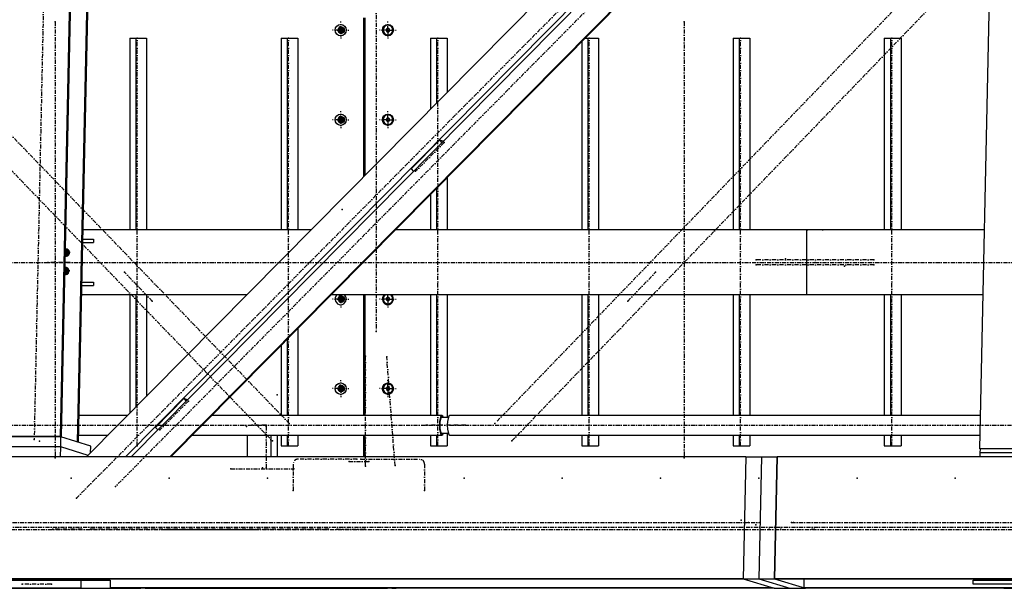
# Model space of a CAD drawing. Header units: millimetres. Extents: x 5305 to 84145, y 9066 to 76599.
# Tile 122 of 158: x 53461 to 55878, y 13103 to 14498. Entities that reach past the tile are written whole.
import ezdxf

# ---------------------------------------------------------------- set-up
doc = ezdxf.new("R2010")
doc.units = ezdxf.units.MM
doc.linetypes.add('STRICHPUNKT2', pattern=[18.5, 10, -4, 0.5, -4])
for name, color, linetype in [('01', 1, 'Continuous'), ('Kante-Höft', 7, 'Continuous'), ('Mitte-Höft', 1, 'Continuous')]:
    doc.layers.add(name, color=color, linetype=linetype)

# ---------------------------------------------------------------- blocks, each defined once
blk = doc.blocks.new('Stahlbau DS')
at = {"layer": 'Kante-Höft'}
for p, q in [((46271.5, -2257.2), (46368.5, 2281.3)), ((44014, -2227.3), (44109.7, 2251.4)), ((44016.5, -2228.1), (44112.2, 2250.7)), ((44056.2, -2240.4), (44151.9, 2238.3)), ((44058.7, -2241.2), (44154.4, 2237.5)), ((46304.5, -27.5), (44078.3, -2277.2)), ((46317.4, -111), (44173.8, -2277.2)), ((46317.1, -125.1), (44187.4, -2277.2)), ((46315, -223.8), (44283, -2277.2)), ((46314.9, -226.3), (44285.4, -2277.2)), ((44758.2, -1199.7), (44758.2, -1590.1)), ((44759.8, -1588.5), (44759.8, -1199.7)), ((44762.1, -1586.2), (44762.1, -1199.7)), ((44702, -1229.7), (44690.9, -1229.7)), ((44693.3, -1229.7), (44710.6, -1229.7)), ((44702, -1229.7), (44699.6, -1220.7)), ((44702, -1229.7), (44699.6, -1238.7)), ((44700.4, -1229.7), (44710.1, -1229.7)), ((44700.4, -1229.7), (44710.1, -1229.7)), ((44701.7, -1229.7), (44710.1, -1229.7)), ((44702, -1220.7), (44702, -1238.7)), ((44702, -1229.7), (44708.3, -1229.7)), ((44707.6, -1224.6), (44707.6, -1234.9)), ((44707.7, -1234.8), (44707.7, -1224.7)), ((44707.9, -1224.8), (44707.9, -1234.7)), ((44818.2, -1225.1), (44814.3, -1227.4)), ((44814.3, -1227.4), (44814.3, -1232)), ((44814.3, -1227.4), (44815.4, -1227.4)), ((44814.3, -1232), (44818.2, -1234.4)), ((44814.3, -1232), (44815.4, -1232)), ((44818.7, -1225.5), (44815.4, -1227.4)), ((44815.4, -1227.4), (44815.4, -1232)), ((44815.4, -1232), (44818.7, -1234)), ((44818.5, -1217.7), (44818.2, -1217.7)), ((44822, -1227.4), (44818.2, -1225.1)), ((44818.2, -1234.4), (44822, -1232)), ((44822, -1232), (44822, -1227.4)), ((44184.2, -1249.7), (44184.2, -1719.7)), ((44184.2, -1249.7), (44199.1, -1249.7)), ((44199.1, -1249.7), (44199.1, -1719.7)), ((44199.1, -1249.7), (44225.2, -1249.7)), ((44225.2, -1249.7), (44225.2, -1719.7)), ((44555.7, -1249.7), (44555.7, -1719.7)), ((44555.7, -1249.7), (44570.7, -1249.7)), ((44570.7, -1249.7), (44570.7, -1719.7)), ((44570.7, -1249.7), (44596.7, -1249.7)), ((44596.7, -1249.7), (44596.7, -1719.7)), ((44818.2, -1241.7), (44818.5, -1241.7)), ((44922.4, -1249.7), (44922.4, -1424.1)), ((44922.4, -1249.7), (44937.4, -1249.7)), ((44937.4, -1249.7), (44937.4, -1409)), ((44937.4, -1249.7), (44963.4, -1249.7)), ((44963.4, -1249.7), (44963.4, -1382.7)), ((45302.1, -1249.7), (45308.9, -1249.7)), ((45308.9, -1249.7), (45308.9, -1719.7)), ((45308.9, -1249.7), (45334.9, -1249.7)), ((45334.9, -1249.7), (45334.9, -1719.7)), ((45665.5, -1249.7), (45665.5, -1719.7)), ((45665.5, -1249.7), (45680.4, -1249.7)), ((45680.4, -1249.7), (45680.4, -1719.7)), ((45680.4, -1249.7), (45706.5, -1249.7)), ((45706.5, -1249.7), (45706.5, -1719.7)), ((46037, -1249.7), (46037, -1719.7)), ((46037, -1249.7), (46052, -1249.7)), ((46052, -1249.7), (46052, -1719.7)), ((46052, -1249.7), (46078, -1249.7)), ((46078, -1249.7), (46078, -1719.7)), ((45294, -1257.9), (45294, -1719.7)), ((44702, -1449.7), (44690.9, -1449.7)), ((44693.3, -1449.7), (44710.6, -1449.7)), ((44702, -1449.7), (44699.6, -1440.7)), ((44702, -1449.7), (44699.6, -1458.7)), ((44700.4, -1449.7), (44710.1, -1449.7)), ((44700.4, -1449.7), (44710.1, -1449.7)), ((44701.7, -1449.7), (44710.1, -1449.7)), ((44702, -1440.7), (44702, -1458.7)), ((44702, -1449.7), (44708.3, -1449.7)), ((44707.6, -1444.6), (44707.6, -1454.9)), ((44707.7, -1454.8), (44707.7, -1444.7)), ((44707.9, -1444.8), (44707.9, -1454.7)), ((44818.2, -1445.1), (44814.3, -1447.4)), ((44814.3, -1447.4), (44814.3, -1452)), ((44814.3, -1447.4), (44815.4, -1447.4)), ((44818.7, -1445.5), (44815.4, -1447.4)), ((44815.4, -1447.4), (44815.4, -1452)), ((44818.5, -1437.7), (44818.2, -1437.7)), ((44822, -1447.4), (44818.2, -1445.1)), ((44822, -1452), (44822, -1447.4)), ((44814.3, -1452), (44818.2, -1454.4)), ((44814.3, -1452), (44815.4, -1452)), ((44815.4, -1452), (44818.7, -1454)), ((44818.2, -1454.4), (44822, -1452)), ((44818.2, -1461.7), (44818.5, -1461.7)), ((44874.9, -1570.4), (44944.7, -1499.9)), ((44953.8, -1502.7), (44944.7, -1499.9)), ((44944.7, -1499.9), (44950.5, -1506)), ((44874.9, -1570.4), (44880.8, -1576.5)), ((44963.4, -1592), (44963.4, -1719.7)), ((44937.4, -1618.3), (44937.4, -1719.7)), ((44922.4, -1633.4), (44922.4, -1719.7)), ((44629.9, -1719.7), (44069.8, -1719.7)), ((44629.9, -1719.7), (44069.8, -1719.7)), ((45846.9, -1719.7), (44837, -1719.7)), ((45846.9, -1719.7), (44837, -1719.7)), ((46283, -1719.7), (45846.9, -1719.7)), ((45846.9, -1879.7), (45846.9, -1719.7)), ((45846.9, -1879.7), (45846.9, -1719.7)), ((45846.9, -1719.7), (45849.3, -1719.7)), ((45884.4, -1719.7), (45849.3, -1719.7)), ((45884.4, -1719.7), (45886.8, -1719.7)), ((46283, -1719.7), (45884.4, -1719.7)), ((44026, -1787.7), (44026.5, -1763.7)), ((44069.2, -1750.7), (44095.4, -1750.7)), ((44069.3, -1742.7), (44095.4, -1742.7)), ((44095.4, -1742.7), (44095.4, -1750.7)), ((44036, -1777.8), (44026.1, -1777.8)), ((44037.5, -1775.6), (44026.2, -1775.6)), ((44033.1, -1777.8), (44026.2, -1775.7)), ((44037.8, -1775.7), (44026.2, -1775.7)), ((44027, -1768.7), (44026.8, -1768.6)), ((44027, -1768.7), (44032.6, -1768.7)), ((44032.8, -1783.1), (44033.1, -1769.1)), ((44025, -1832.5), (44025.5, -1808.6)), ((44032.2, -1822.7), (44025.2, -1820.5)), ((44036.8, -1820.5), (44025.2, -1820.5)), ((44036.6, -1820.5), (44025.2, -1820.5)), ((44035.1, -1822.6), (44025.2, -1822.6)), ((44026.1, -1813.6), (44025.8, -1813.5)), ((44026.1, -1813.6), (44031.7, -1813.6)), ((44031.8, -1828), (44032.1, -1813.9)), ((44066.9, -1856.7), (44095.4, -1856.7)), ((44067.1, -1848.7), (44095.4, -1848.7)), ((44095.4, -1848.7), (44095.4, -1856.7)), ((44471.5, -1879.7), (44066.4, -1879.7)), ((44471.5, -1879.7), (44066.4, -1879.7)), ((44184.2, -1879.7), (44184.2, -2170.1)), ((44199.1, -1879.7), (44199.1, -2155)), ((44225.2, -1879.7), (44225.2, -2128.7)), ((45846.9, -1879.7), (44678.6, -1879.7)), ((45846.9, -1879.7), (44678.6, -1879.7)), ((44702, -1889.7), (44699.6, -1880.7)), ((44702, -1880.7), (44702, -1898.7)), ((44707.6, -1884.6), (44707.6, -1894.9)), ((44707.7, -1894.8), (44707.7, -1884.7)), ((44707.9, -1884.8), (44707.9, -1894.7)), ((44758.2, -1879.7), (44758.2, -2175.6)), ((44759.8, -2175.6), (44759.8, -1879.7)), ((44762.1, -2175.6), (44762.1, -1879.7)), ((44818.2, -1885.1), (44814.3, -1887.4)), ((44818.7, -1885.5), (44815.4, -1887.4)), ((44822, -1887.4), (44818.2, -1885.1)), ((44922.4, -1879.7), (44922.4, -2175.6)), ((44937.4, -1879.7), (44937.4, -2175.6)), ((44963.4, -1879.7), (44963.4, -2180.7)), ((45294, -1879.7), (45294, -2175.6)), ((45308.9, -1879.7), (45308.9, -2175.6)), ((45334.9, -1879.7), (45334.9, -2175.6)), ((45665.5, -1879.7), (45665.5, -2175.6)), ((45680.4, -1879.7), (45680.4, -2175.6)), ((45706.5, -1879.7), (45706.5, -2175.6)), ((46279.6, -1879.7), (45846.9, -1879.7)), ((45849.3, -1879.7), (45846.9, -1879.7)), ((45884.4, -1879.7), (45849.3, -1879.7)), ((46279.6, -1879.7), (45884.4, -1879.7)), ((45886.8, -1879.7), (45884.4, -1879.7)), ((46037, -1879.7), (46037, -2175.6)), ((46052, -1879.7), (46052, -2175.6)), ((46078, -1879.7), (46078, -2175.6)), ((44702, -1889.7), (44690.9, -1889.7)), ((44693.3, -1889.7), (44710.6, -1889.7)), ((44702, -1889.7), (44699.6, -1898.7)), ((44700.4, -1889.7), (44710.1, -1889.7)), ((44700.4, -1889.7), (44710.1, -1889.7)), ((44701.7, -1889.7), (44710.1, -1889.7)), ((44702, -1889.7), (44708.3, -1889.7)), ((44814.3, -1887.4), (44814.3, -1892)), ((44814.3, -1887.4), (44815.4, -1887.4)), ((44814.3, -1892), (44818.2, -1894.4)), ((44814.3, -1892), (44815.4, -1892)), ((44815.4, -1887.4), (44815.4, -1892)), ((44815.4, -1892), (44818.7, -1894)), ((44818.2, -1894.4), (44822, -1892)), ((44818.2, -1901.7), (44818.5, -1901.7)), ((44822, -1892), (44822, -1887.4)), ((44596.7, -1962.6), (44596.7, -2175.6)), ((44762.1, -1969.7), (44759.8, -1969.7)), ((44762.1, -1969.7), (44759.8, -1969.7)), ((44762.1, -1969.7), (44759.8, -1969.7)), ((44760.9, -1969.7), (44759.8, -1969.7)), ((44555.7, -2003.9), (44555.7, -2175.6)), ((44570.7, -1988.9), (44570.7, -2175.6)), ((44759.8, -1999.7), (44762.1, -1999.7)), ((44760.9, -1999.7), (44759.8, -1999.7)), ((44762.1, -1999.7), (44759.8, -1999.7)), ((44759.8, -1999.7), (44760.9, -1999.7)), ((44759.8, -2029.7), (44762.1, -2029.7)), ((44759.8, -2029.7), (44760.9, -2029.7)), ((44759.8, -2029.7), (44762.1, -2029.7)), ((44762.1, -2029.7), (44759.8, -2029.7)), ((44702, -2109.7), (44699.6, -2100.7)), ((44702, -2100.7), (44702, -2118.7)), ((44818.5, -2097.7), (44818.2, -2097.7)), ((44702, -2109.7), (44690.9, -2109.7)), ((44693.3, -2109.7), (44710.6, -2109.7)), ((44702, -2109.7), (44699.6, -2118.7)), ((44700.7, -2109.7), (44710.1, -2109.7)), ((44700.7, -2109.7), (44710.1, -2109.7)), ((44701.7, -2109.7), (44710.1, -2109.7)), ((44702, -2109.7), (44708.3, -2109.7)), ((44707.9, -2104.8), (44707.9, -2114.7)), ((44708.1, -2105), (44708.1, -2114.4)), ((44818.2, -2105.1), (44814.3, -2107.4)), ((44814.3, -2107.4), (44814.3, -2112)), ((44814.3, -2107.4), (44815.4, -2107.4)), ((44814.3, -2112), (44818.2, -2114.4)), ((44814.3, -2112), (44815.4, -2112)), ((44818.7, -2105.5), (44815.4, -2107.4)), ((44815.4, -2107.4), (44815.4, -2112)), ((44815.4, -2112), (44818.7, -2114)), ((44822, -2107.4), (44818.2, -2105.1)), ((44818.2, -2114.4), (44822, -2112)), ((44818.2, -2121.7), (44818.5, -2121.7)), ((44822, -2112), (44822, -2107.4)), ((44247.2, -2204.7), (44317, -2134.2)), ((44326.1, -2137), (44317, -2134.2)), ((44317, -2134.2), (44322.8, -2140.3)), ((44178.8, -2175.6), (44060.1, -2175.6)), ((44950.9, -2175.6), (44385.9, -2175.6)), ((46273.2, -2175.6), (44970.2, -2175.6)), ((44966.3, -2180.7), (44948.6, -2180.7)), ((44059.1, -2223.9), (44131, -2223.9)), ((44247.2, -2204.7), (44253.1, -2210.8)), ((44338.1, -2223.9), (44950.9, -2223.9)), ((44473.2, -2277.2), (44473.2, -2223.9)), ((44531.1, -2277.2), (44531.1, -2223.9)), ((44546.8, -2277.2), (44546.8, -2223.9)), ((44555.7, -2223.9), (44555.7, -2249.7)), ((44570.7, -2223.9), (44570.7, -2249.7)), ((44596.7, -2223.9), (44596.7, -2249.7)), ((44758.2, -2223.9), (44758.2, -2277.2)), ((44759.8, -2277.2), (44759.8, -2223.9)), ((44762.1, -2277.2), (44762.1, -2223.9)), ((44922.4, -2223.9), (44922.4, -2249.7)), ((44937.4, -2223.9), (44937.4, -2249.7)), ((44948.6, -2218.7), (44966.3, -2218.7)), ((44963.4, -2218.7), (44963.4, -2249.7)), ((44970.2, -2223.9), (46272.2, -2223.9)), ((45294, -2223.9), (45294, -2249.7)), ((45308.9, -2223.9), (45308.9, -2249.7)), ((45334.9, -2223.9), (45334.9, -2249.7)), ((45665.5, -2223.9), (45665.5, -2249.7)), ((45680.4, -2223.9), (45680.4, -2249.7)), ((45706.5, -2223.9), (45706.5, -2249.7)), ((46037, -2223.9), (46037, -2249.7)), ((46052, -2223.9), (46052, -2249.7)), ((46078, -2223.9), (46078, -2249.7)), ((44014, -2227.3), (43840.3, -2227.3)), ((44015.3, -2227.7), (43841.6, -2227.7)), ((44016.5, -2228.1), (44014, -2227.3)), ((44014.8, -2252.6), (44015.3, -2227.7)), ((44088.5, -2250.5), (44015.3, -2227.7)), ((44058.7, -2241.2), (44056.2, -2240.4)), ((44014.8, -2252.6), (43841.1, -2252.6)), ((44014.8, -2252.6), (43841.1, -2252.6)), ((44014.3, -2277.2), (44014.8, -2252.6)), ((44081.9, -2273.5), (44014.8, -2252.6)), ((44081.9, -2273.5), (44014.8, -2252.6)), ((44088.1, -2267.2), (44088.5, -2250.5)), ((44555.7, -2249.7), (44570.7, -2249.7)), ((44570.7, -2249.7), (44596.7, -2249.7)), ((44922.4, -2249.7), (44937.4, -2249.7)), ((44937.4, -2249.7), (44963.4, -2249.7)), ((45294, -2249.7), (45308.9, -2249.7)), ((45308.9, -2249.7), (45334.9, -2249.7)), ((45665.5, -2249.7), (45680.4, -2249.7)), ((45680.4, -2249.7), (45706.5, -2249.7)), ((46037, -2249.7), (46052, -2249.7)), ((46052, -2249.7), (46078, -2249.7)), ((46271.5, -2257.2), (46272.8, -2257.6)), ((46406.6, -2257.2), (46271.5, -2257.2)), ((46272.4, -2277.2), (46272.6, -2267.6)), ((46272.6, -2267.6), (46272.8, -2257.6)), ((46407.7, -2267.6), (46272.6, -2267.6)), ((46407.7, -2267.6), (46272.6, -2267.6)), ((46407.9, -2257.6), (46272.8, -2257.6)), ((45696.9, -2277.2), (34797, -2277.2)), ((45696.9, -2277.2), (45690.5, -2576.2)), ((45696.9, -2277.2), (45690.5, -2576.2)), ((45696.9, -2277.2), (45735.5, -2277.2)), ((45735.5, -2277.2), (45729.1, -2576.2)), ((45735.5, -2277.2), (45729.1, -2576.2)), ((45735.5, -2277.2), (45774.1, -2277.2)), ((45774.1, -2277.2), (45767.7, -2576.2)), ((45767.7, -2576.2), (45774.1, -2277.2)), ((57277.1, -2277.2), (45774.1, -2277.2)), ((45774.1, -2277.2), (45774.1, -2277.2)), ((45690.5, -2576.2), (34790.6, -2576.2)), ((45694.2, -2577.3), (34794.3, -2577.3)), ((43774.9, -2579.7), (44064.4, -2579.7)), ((43925.8, -2578.7), (43925.5, -2577.3)), ((43935.5, -2578.7), (43925.8, -2578.7)), ((43935.1, -2577.3), (43935.5, -2578.7)), ((43989.7, -2578.7), (43935.5, -2578.7)), ((43989.7, -2578.7), (43990.1, -2577.3)), ((44064.4, -2579.7), (44136.5, -2579.7)), ((44064.4, -2579.7), (44064.4, -2599.7)), ((44136.5, -2579.7), (44136.5, -2599.7)), ((45690.5, -2576.2), (45694.2, -2577.3)), ((45690.5, -2576.2), (45766.3, -2599.7)), ((45690.5, -2576.2), (45729.1, -2576.2)), ((45729.1, -2576.2), (45804.9, -2599.7)), ((45729.1, -2576.2), (45767.7, -2576.2)), ((45729.1, -2576.2), (45804.9, -2599.7)), ((57270.7, -2576.2), (45767.7, -2576.2)), ((45767.7, -2576.2), (45843.5, -2599.7)), ((45771.4, -2577.3), (45767.7, -2576.2)), ((57274.4, -2577.3), (45771.4, -2577.3)), ((45839.8, -2598.6), (45840.3, -2577.3)), ((46255.2, -2579.7), (46409.6, -2579.7)), ((46255.2, -2589.7), (46255.2, -2579.7)), ((44064.4, -2599.7), (43774.9, -2599.7)), ((43850.7, -2599.7), (44064.4, -2599.7)), ((43922.1, -2599.7), (44064.4, -2599.7)), ((44064.4, -2599.7), (43932.6, -2599.7)), ((43943.1, -2599.7), (44064.4, -2599.7)), ((44064.4, -2599.7), (44136.5, -2599.7)), ((45762.6, -2598.6), (44136.5, -2598.6)), ((44136.5, -2599.7), (44140.2, -2599.7)), ((44140.2, -2599.7), (44136.5, -2599.7)), ((45766.3, -2599.7), (44136.5, -2599.7)), ((44136.5, -2599.7), (44140.2, -2599.7)), ((44136.5, -2599.7), (44140.2, -2599.7)), ((44140.2, -2599.7), (44140.2, -2599.7)), ((44140.2, -2599.7), (44211.6, -2599.7)), ((44222.1, -2599.7), (44211.6, -2599.7)), ((44222.1, -2599.7), (44232.6, -2599.7)), ((44232.6, -2599.7), (44232.6, -2599.7)), ((44232.6, -2599.7), (44817.3, -2599.7)), ((44527.8, -2599.7), (44817.3, -2599.7)), ((44817.3, -2599.7), (44538.3, -2599.7)), ((44548.8, -2599.7), (44817.3, -2599.7)), ((44827.8, -2599.7), (44817.3, -2599.7)), ((44827.8, -2599.7), (44838.3, -2599.7)), ((44906.4, -2599.7), (44838.3, -2599.7)), ((45766.3, -2599.7), (44906.4, -2599.7)), ((45766.3, -2599.7), (44906.4, -2599.7)), ((44906.4, -2599.7), (44906.4, -2599.7)), ((45762.6, -2598.6), (45766.3, -2599.7)), ((45766.3, -2599.7), (45804.9, -2599.7)), ((45804.9, -2599.7), (45843.5, -2599.7)), ((48600, -2598.6), (45839.8, -2598.6)), ((45843.5, -2599.7), (45839.8, -2598.6)), ((46330.8, -2599.7), (45843.5, -2599.7)), ((46330.8, -2599.7), (45843.5, -2599.7)), ((48600, -2599.7), (45843.5, -2599.7)), ((45843.5, -2599.7), (45843.5, -2599.7)), ((46409.6, -2589.7), (46255.2, -2589.7)), ((46330.8, -2599.7), (46330.8, -2599.7)), ((46330.8, -2599.7), (46485.2, -2599.7))]:
    blk.add_line(p, q, dxfattribs=at)
for centre, major_axis in [((44702.2, -1229.7), (0, -14)), ((44703.8, -1229.7), (0, -8)), ((44818, -1229.7), (0, -14)), ((44702.2, -1449.7), (0, -14)), ((44703.8, -1449.7), (0, -8)), ((44818, -1449.7), (0, -14)), ((44703.8, -1889.7), (0, -8)), ((44702.2, -2109.7), (0, -14)), ((44703.8, -2109.7), (0, -8)), ((44818, -2109.7), (0, -14))]:
    blk.add_ellipse(centre, major_axis=major_axis, ratio=0.965016, dxfattribs=at)
for centre, major_axis, ratio, start_param, end_param in [((44703.8, -1229.7), (0, -6.5), 0.965016, 3.141593, 6.283185), ((44706.7, -1229.7), (0, -6.5), 0.965016, 3.373562, 6.051216), ((44703.8, -1229.7), (0, -6.5), 0.965016, 0, 3.141593), ((44818.2, -1229.7), (0, -12), 0.965016, 3.141593, 6.283185), ((44818.2, -1229.7), (0, -12), 0.965016, 0, 3.141593), ((44818.5, -1229.7), (0, -12), 0.965016, 0, 3.141593), ((44703.8, -1449.7), (0, -6.5), 0.965016, 3.141593, 6.283185), ((44706.7, -1449.7), (0, -6.5), 0.965016, 3.373562, 6.051216), ((44703.8, -1449.7), (0, -6.5), 0.965016, 0, 3.141593), ((44818.2, -1449.7), (0, -12), 0.965016, 3.141593, 6.283185), ((44818.2, -1449.7), (0, -12), 0.965016, 0, 3.141593), ((44818.5, -1449.7), (0, -12), 0.965016, 0, 3.141593), ((44027.5, -1776.1), (-2.67, -8.59), 0.961825, 0.130555, 3.141593), ((44030, -1776.9), (-2.67, -8.59), 0.961825, 6.110259, 6.132448), ((44027.5, -1776.1), (-2.67, -8.59), 0.961825, 3.141593, 3.592296), ((44030, -1776.9), (-2.67, -8.59), 0.961825, 3.29233, 3.895777), ((44026.8, -1777.7), (-2.67, -8.59), 0.961825, 3.432222, 3.487723), ((44026.6, -1820.9), (-2.67, -8.59), 0.961825, 0.130555, 3.141593), ((44029.1, -1821.7), (-2.67, -8.59), 0.961825, 3.29233, 3.895777), ((44026.6, -1820.9), (-2.67, -8.59), 0.961825, 3.141593, 3.592296), ((44029.1, -1821.7), (-2.67, -8.59), 0.961825, 6.110259, 6.132448), ((44025.9, -1822.5), (-2.67, -8.59), 0.961825, 3.432222, 3.487723), ((44702.2, -1889.7), (0, -14), 0.965016, 3.916786, 8.649585), ((44703.8, -1889.7), (0, -6.5), 0.965016, 3.141593, 6.283185), ((44706.7, -1889.7), (0, -6.5), 0.965016, 3.373562, 6.051216), ((44703.8, -1889.7), (0, -6.5), 0.965016, 0, 3.141593), ((44818, -1889.7), (0, -14), 0.965016, 3.916786, 8.649585), ((44818.2, -1889.7), (0, -12), 0.965016, 3.727278, 6.283185), ((44818.2, -1889.7), (0, -12), 0.965016, 0, 2.555907), ((44818.5, -1889.7), (0, -12), 0.965016, 0, 2.555907), ((44703.8, -2109.7), (0, -6.5), 0.965016, 3.141593, 6.283185), ((44703.8, -2109.7), (0, -6.5), 0.965016, 0, 3.141593), ((44818.2, -2109.7), (0, -12), 0.965016, 3.141593, 6.283185), ((44818.2, -2109.7), (0, -12), 0.965016, 0, 3.141593), ((44818.5, -2109.7), (0, -12), 0.965016, 0, 3.141593), ((44706.9, -2109.7), (0, -6.5), 0.965016, 3.395094, 6.029684), ((44950.9, -2199.7), (0, -24.1), 0.262189, 3.141593, 6.283185), ((44950.9, -2199.7), (0, -24.1), 0.262189, 2.476322, 3.141593), ((44970.2, -2199.7), (0, -24.1), 0.262189, 3.141593, 6.283185), ((44950.9, -2199.7), (0, -20.9), 0.262189, 3.141593, 6.283185), ((44950.9, -2199.7), (0, -20.9), 0.262189, 2.711893, 3.141593), ((44950.9, -2199.7), (0, -24.1), 0.262189, 0, 0.665271), ((44950.9, -2199.7), (0, -20.9), 0.262189, 0, 0.4297)]:
    blk.add_ellipse(centre, major_axis=major_axis, ratio=ratio, start_param=start_param, end_param=end_param, dxfattribs=at)
for p in [(44001.5, -1209.7), (44705.9, -1229.7), (44821.7, -1229.7), (44821.7, -1229.7), (45545.5, -1209.7), (44202.2, -1249.7), (44573.8, -1249.7), (44940.5, -1249.7), (45312, -1249.7), (45683.5, -1249.7), (46055.1, -1249.7), (44705.9, -1449.7), (44821.7, -1449.7), (44821.7, -1449.7), (44955.9, -1505.8), (44886.1, -1576.3), (44705.9, -1669.7), (44821.7, -1669.7), (44821.7, -1669.7), (43982.7, -1799.7), (43983.9, -1800.1), (44037.5, -1799.7), (45722.1, -1793.7), (45722.1, -1805.7), (45794.5, -1790.7), (45866.9, -1799.7), (45866.9, -1799.7), (45939.2, -1808.7), (46011.6, -1793.7), (46011.6, -1805.7), (44171.3, -1824.1), (45475.3, -1824.1), (44239.5, -1894.8), (44705.9, -1889.7), (44821.7, -1889.7), (44821.7, -1889.7), (45407.1, -1894.8), (44789.2, -1969.7), (44789.2, -1969.7), (44763.3, -2029.7), (44815.4, -2031.4), (44545.8, -2124.6), (44702.2, -2109.7), (44705.9, -2109.7), (44821.7, -2109.7), (44821.7, -2109.7), (44328.2, -2140.1), (44484.3, -2199.7), (44518.9, -2199.7), (44575.9, -2195), (44912.3, -2199.7), (44950.9, -2199.7), (44970.2, -2199.7), (45008.8, -2199.7), (45081, -2195), (44258.4, -2210.6), (44470.7, -2202.4), (44519.2, -2202.7), (43949.5, -2234.3), (43962.4, -2238.3), (44534.4, -2238), (45122.5, -2238), (44202.2, -2249.7), (44573.8, -2249.7), (44940.5, -2249.7), (45312, -2249.7), (45683.5, -2249.7), (46055.1, -2249.7), (44001.5, -2279.7), (44722.6, -2288.7), (44741.9, -2282.7), (44751.6, -2282.7), (44770.9, -2288.7), (45545.5, -2279.7), (44432.8, -2306.7), (44510, -2303.7), (44519.2, -2303.7), (44587.2, -2306.7), (44763.3, -2299.7), (44835.6, -2298.1), (44040, -2329.7), (44281.3, -2329.7), (44522.5, -2329.7), (45005, -2329.7), (45005, -2329.7), (45246.3, -2329.7), (45246.3, -2329.7), (45487.6, -2329.7), (45487.6, -2329.7), (45728.8, -2329.7), (45728.8, -2329.7), (45970.1, -2329.7), (45970.1, -2329.7), (46211.3, -2329.7), (46211.3, -2329.7), (44148.9, -2350.1), (44585.6, -2359.7), (44907.9, -2359.7), (44053.1, -2378.7), (45685.3, -2432.8), (45703.6, -2438.4), (45731.6, -2438.4), (45731.6, -2438.4), (45808.8, -2438.4), (45808.8, -2438.4), (45813.6, -2438.4), (43995.5, -2454.7), (44066.9, -2454.7), (44087.9, -2454.7), (44087.9, -2454.7), (44269.3, -2455.2), (44292, -2455.2), (44350.7, -2455.2), (44409.7, -2455.2), (44468.4, -2455.2), (44491.1, -2455.2), (44672.6, -2454.7), (44672.6, -2454.7), (44693.5, -2454.7), (44761.7, -2454.7), (45721.9, -2444.1), (45754.6, -2454.3), (45754.6, -2454.3), (45782.5, -2454.3), (45859.7, -2454.3), (45864.6, -2454.3), (43919.7, -2589.7), (43991.8, -2589.7)]:
    blk.add_point(p, dxfattribs=at)
at = {"layer": 'Mitte-Höft', "linetype": 'STRICHPUNKT2'}
for p, q in [((48821.7, 2371.8), (44148.9, -2350.1)), ((44053.1, -2378.7), (48725.9, 2343.2)), ((44575.9, -2195), (40297.4, 2238.5)), ((44045.2, 2244.5), (43949.5, -2234.3)), ((40255.9, 2195.6), (44534.4, -2238)), ((44789.2, 1970.3), (44789.2, -1969.7)), ((47148.6, -52.5), (45081, -2195)), ((45122.5, -2238), (47190.1, -95.5)), ((44702.2, -1229.7), (44702.2, -1208.7)), ((44818, -1229.7), (44818, -1208.7)), ((44001.5, -1209.7), (44001.5, -2279.7)), ((44702.2, -1229.7), (44682, -1229.7)), ((44703.8, -1229.7), (44696.1, -1229.7)), ((44703.8, -1229.7), (44696.1, -1229.7)), ((44706.7, -1229.7), (44700.4, -1229.7)), ((44700.4, -1229.7), (44705.6, -1229.7)), ((44702.2, -1229.7), (44722.5, -1229.7)), ((44702.2, -1229.7), (44702.2, -1250.7)), ((44702.9, -1229.7), (44707.5, -1229.7)), ((44703.8, -1229.7), (44703.8, -1221.7)), ((44703.8, -1229.7), (44703.8, -1221.7)), ((44703.8, -1229.7), (44711.5, -1229.7)), ((44703.8, -1229.7), (44703.8, -1237.7)), ((44703.8, -1229.7), (44711.5, -1229.7)), ((44703.8, -1229.7), (44703.8, -1237.7)), ((44706.7, -1229.7), (44706.7, -1224)), ((44706.7, -1229.7), (44710.1, -1229.7)), ((44706.7, -1229.7), (44706.7, -1235.5)), ((44818, -1229.7), (44797.8, -1229.7)), ((44816.2, -1229.7), (44821.4, -1229.7)), ((44818, -1229.7), (44838.3, -1229.7)), ((44818, -1229.7), (44818, -1250.7)), ((44818.7, -1229.7), (44822, -1229.7)), ((45545.5, -1209.7), (45545.5, -2279.7)), ((44202.2, -2249.7), (44202.2, -1249.7)), ((44573.8, -2249.7), (44573.8, -1249.7)), ((44940.5, -2249.7), (44940.5, -1249.7)), ((45312, -2249.7), (45312, -1249.7)), ((45683.5, -2249.7), (45683.5, -1249.7)), ((46055.1, -2249.7), (46055.1, -1249.7)), ((44702.2, -1449.7), (44682, -1449.7)), ((44703.8, -1449.7), (44696.1, -1449.7)), ((44703.8, -1449.7), (44696.1, -1449.7)), ((44706.7, -1449.7), (44700.4, -1449.7)), ((44700.4, -1449.7), (44705.6, -1449.7)), ((44702.2, -1449.7), (44702.2, -1428.7)), ((44702.2, -1449.7), (44722.5, -1449.7)), ((44702.2, -1449.7), (44702.2, -1470.7)), ((44702.9, -1449.7), (44707.5, -1449.7)), ((44703.8, -1449.7), (44703.8, -1441.7)), ((44703.8, -1449.7), (44703.8, -1441.7)), ((44703.8, -1449.7), (44711.5, -1449.7)), ((44703.8, -1449.7), (44703.8, -1457.7)), ((44703.8, -1449.7), (44711.5, -1449.7)), ((44703.8, -1449.7), (44703.8, -1457.7)), ((44706.7, -1449.7), (44706.7, -1444)), ((44706.7, -1449.7), (44710.1, -1449.7)), ((44706.7, -1449.7), (44706.7, -1455.5)), ((44818, -1449.7), (44797.8, -1449.7)), ((44816.2, -1449.7), (44821.4, -1449.7)), ((44818, -1449.7), (44818, -1428.7)), ((44818, -1449.7), (44838.3, -1449.7)), ((44818, -1449.7), (44818, -1470.7)), ((44818.7, -1449.7), (44822, -1449.7)), ((44955.9, -1505.8), (44886.1, -1576.3)), ((44027.5, -1776.1), (44027.8, -1762.6)), ((44027.5, -1776.1), (44026.1, -1776.1)), ((44036.2, -1776.9), (44026.1, -1776.9)), ((44030, -1776.9), (44026.1, -1776.9)), ((44028, -1778), (44026.1, -1777.5)), ((44036, -1777.7), (44026.1, -1777.7)), ((44031.2, -1777.2), (44026.4, -1775.7)), ((44026.7, -1785), (44027, -1768.7)), ((44027.5, -1776.1), (44027.2, -1789.6)), ((44027.5, -1776.1), (44040.6, -1776.1)), ((44030, -1776.9), (44029.8, -1784.7)), ((44030, -1776.9), (44030.2, -1767.9)), ((44030, -1776.9), (44036.2, -1776.9)), ((44036.2, -1777), (44034.6, -1776.5)), ((44035.8, -1778.8), (44035.9, -1773.4)), ((34889.8, -1799.7), (45866.9, -1799.7)), ((44037.5, -1799.7), (43982.7, -1799.7)), ((44026.6, -1820.9), (44026.9, -1807.5)), ((44029.1, -1821.7), (44029.2, -1812.8)), ((46011.6, -1793.7), (45722.1, -1793.7)), ((46011.6, -1805.7), (45722.1, -1805.7)), ((45866.9, -1799.7), (57447.1, -1799.7)), ((44026.6, -1820.9), (44025.2, -1820.9)), ((44035.2, -1821.7), (44025.2, -1821.7)), ((44029.1, -1821.7), (44025.2, -1821.7)), ((44027.1, -1822.9), (44025.2, -1822.3)), ((44035.1, -1822.5), (44025.2, -1822.5)), ((44030.2, -1822.1), (44025.4, -1820.6)), ((44025.7, -1829.9), (44026.1, -1813.6)), ((44026.6, -1820.9), (44026.3, -1834.4)), ((44026.6, -1820.9), (44039.6, -1820.9)), ((44029.1, -1821.7), (44028.9, -1829.5)), ((44029.1, -1821.7), (44035.2, -1821.7)), ((44035.2, -1821.8), (44033.7, -1821.4)), ((44034.8, -1823.6), (44034.9, -1818.3)), ((44239.5, -1894.8), (44171.3, -1824.1)), ((45407.1, -1894.8), (45475.3, -1824.1)), ((44702.2, -1889.7), (44702.2, -1879.7)), ((44703.8, -1889.7), (44703.8, -1881.7)), ((44703.8, -1889.7), (44703.8, -1881.7)), ((44706.7, -1889.7), (44706.7, -1884)), ((44818, -1889.7), (44818, -1879.7)), ((44702.2, -1889.7), (44682, -1889.7)), ((44703.8, -1889.7), (44696.1, -1889.7)), ((44703.8, -1889.7), (44696.1, -1889.7)), ((44706.7, -1889.7), (44700.4, -1889.7)), ((44700.4, -1889.7), (44705.6, -1889.7)), ((44702.2, -1889.7), (44722.5, -1889.7)), ((44702.2, -1889.7), (44702.2, -1910.7)), ((44702.9, -1889.7), (44707.5, -1889.7)), ((44703.8, -1889.7), (44711.5, -1889.7)), ((44703.8, -1889.7), (44703.8, -1897.7)), ((44703.8, -1889.7), (44711.5, -1889.7)), ((44703.8, -1889.7), (44703.8, -1897.7)), ((44706.7, -1889.7), (44710.1, -1889.7)), ((44706.7, -1889.7), (44706.7, -1895.5)), ((44818, -1889.7), (44797.8, -1889.7)), ((44816.2, -1889.7), (44821.4, -1889.7)), ((44818, -1889.7), (44838.3, -1889.7)), ((44818, -1889.7), (44818, -1910.7)), ((44818.7, -1889.7), (44822, -1889.7)), ((44763.3, -2299.7), (44763.3, -2029.7)), ((44835.6, -2298.1), (44815.4, -2031.4)), ((44702.2, -2109.7), (44702.2, -2088.7)), ((44703.8, -2109.7), (44703.8, -2101.7)), ((44703.8, -2109.7), (44703.8, -2101.7)), ((44818, -2109.7), (44818, -2088.7)), ((44702.2, -2109.7), (44682, -2109.7)), ((44703.8, -2109.7), (44696.1, -2109.7)), ((44703.8, -2109.7), (44696.1, -2109.7)), ((44700.4, -2109.7), (44705.6, -2109.7)), ((44706.9, -2109.7), (44700.7, -2109.7)), ((44702.2, -2109.7), (44722.5, -2109.7)), ((44702.2, -2109.7), (44702.2, -2130.7)), ((44702.9, -2109.7), (44707.8, -2109.7)), ((44703.8, -2109.7), (44711.5, -2109.7)), ((44703.8, -2109.7), (44703.8, -2117.7)), ((44703.8, -2109.7), (44711.5, -2109.7)), ((44703.8, -2109.7), (44703.8, -2117.7)), ((44706.9, -2109.7), (44706.9, -2104.1)), ((44706.9, -2109.7), (44710.1, -2109.7)), ((44706.9, -2109.7), (44706.9, -2115.4)), ((44818, -2109.7), (44797.8, -2109.7)), ((44816.2, -2109.7), (44821.4, -2109.7)), ((44818, -2109.7), (44838.3, -2109.7)), ((44818, -2109.7), (44818, -2130.7)), ((44818.7, -2109.7), (44822, -2109.7)), ((44328.2, -2140.1), (44258.4, -2210.6)), ((40145.1, -2199.7), (44950.9, -2199.7)), ((44518.9, -2199.7), (44484.3, -2199.7)), ((45008.8, -2199.7), (44912.3, -2199.7)), ((44970.2, -2199.7), (49775.9, -2199.7)), ((44519.2, -2202.7), (44519.2, -2303.7)), ((44585.6, -2294.7), (44585.6, -2359.7)), ((44741.9, -2282.7), (44597.2, -2282.7)), ((44722.6, -2288.7), (44770.9, -2288.7)), ((44751.6, -2282.7), (44896.3, -2282.7)), ((44907.9, -2294.7), (44907.9, -2359.7)), ((44432.8, -2306.7), (44587.2, -2306.7)), ((34831.7, -2438.4), (45731.6, -2438.4)), ((45808.8, -2438.4), (57311.8, -2438.4)), ((35670.7, -2449.7), (46570.5, -2449.7)), ((41856.7, -2455.2), (44491.1, -2455.2)), ((44066.9, -2454.7), (43995.5, -2454.7)), ((44672.6, -2454.7), (44087.9, -2454.7)), ((44269.3, -2455.2), (46903.6, -2455.2)), ((44693.5, -2454.7), (44761.7, -2454.7)), ((43991.8, -2589.7), (43919.7, -2589.7))]:
    blk.add_line(p, q, dxfattribs=at)
for centre, start_param, end_param in [((44597.2, -2294.7), 3.141593, 4.712389), ((44896.3, -2294.7), 1.570796, 3.141593)]:
    blk.add_ellipse(centre, major_axis=(0, -12), ratio=0.965016, start_param=start_param, end_param=end_param, dxfattribs=at)

msp = doc.modelspace()

# ---------------------------------------------------------------- block references
at = {"layer": '01'}
msp.add_blockref('Stahlbau DS', (9546.7, 15702.4), dxfattribs=at)

doc.saveas('drawing.dxf')
